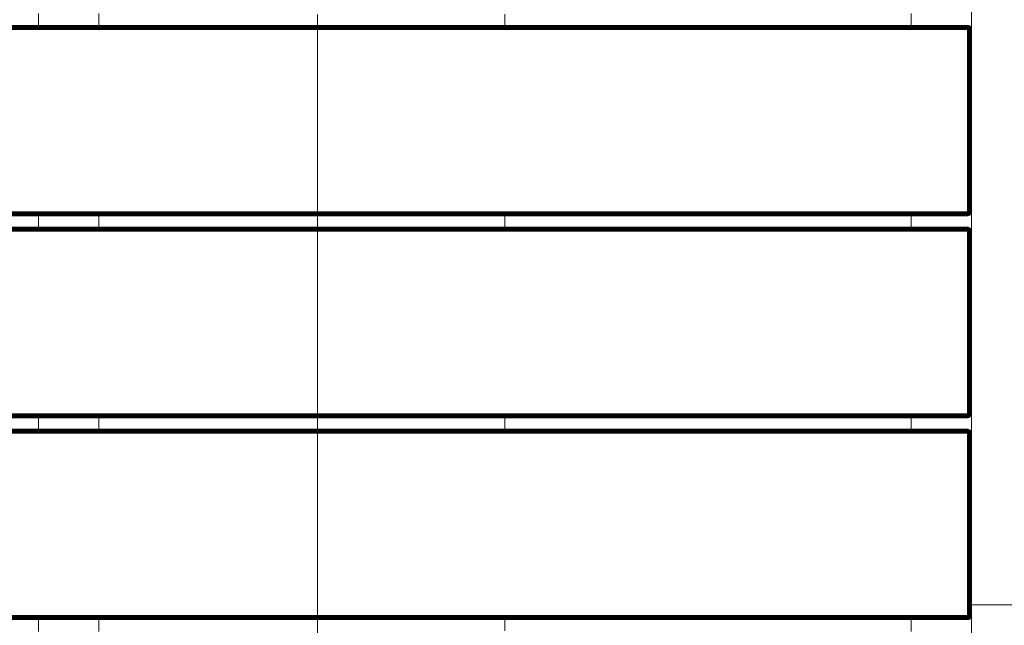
# Model space of a CAD drawing. Header units: millimetres. Extents: x -68595 to 26741, y -534 to 35396.
# Tile 119 of 172: x -55353 to -54862, y 28591 to 28893. Entities that reach past the tile are written whole.
import ezdxf

# ---------------------------------------------------------------- set-up
doc = ezdxf.new("R2010")
doc.units = ezdxf.units.MM
doc.linetypes.add('Center', pattern=[2999.999912, 1200.000007, -599.999968, 599.999968, -599.999968])
for name, color, linetype, lineweight, true_color in [('Furniture-1', 7, 'Continuous', 9, 0xaaaaaa), ('Grids-3', 7, 'Center', 9, 0xaaaaaa), ('Kohvikulaud-1', 7, 'Continuous', 9, 0xaaaaaa), ('Surface Pattern-1', 7, 'Continuous', 9, 0x232323)]:
    doc.layers.add(name, color=color, linetype=linetype, lineweight=lineweight, true_color=true_color)

# ---------------------------------------------------------------- blocks, each defined once
blk = doc.blocks.new('MA_Kohvikulaud - Kohvikulaud_DWG-11500971-Sisehoov')
at = {"layer": 'Kohvikulaud-1'}
for p, q in [((354.88, 450), (364.5, 450)), ((362.5, 448), (362.53, 448.36)), ((362.53, 448.36), (362.5, 448)), ((362.5, 448), (362.53, 448.03)), ((362.53, 448.36), (362.64, 448.74)), ((362.53, 448.36), (362.64, 448.74)), ((362.53, 448), (362.64, 448.07)), ((362.53, 448), (362.53, -448)), ((362.64, 448.74), (362.83, 449.09)), ((362.83, 449.09), (362.64, 448.73)), ((362.83, 449.09), (362.64, 448.73)), ((362.83, 449.08), (362.64, 448.68)), ((362.83, 449.08), (362.64, 448.7)), ((362.64, 448.68), (362.83, 449.02)), ((362.64, 448.62), (362.83, 449.02)), ((362.64, 448.62), (362.83, 448.92)), ((362.64, 448.52), (362.83, 448.92)), ((362.64, 448.52), (362.83, 448.77)), ((362.64, 448.4), (362.83, 448.77)), ((362.64, 448.4), (362.83, 448.6)), ((362.64, 448.27), (362.83, 448.6)), ((362.64, 448.27), (362.83, 448.4)), ((362.64, 448.13), (362.83, 448.4)), ((362.64, 448.13), (362.83, 448.2)), ((362.83, 448), (362.64, 448.13)), ((362.64, 448.07), (362.83, 448)), ((362.64, 448), (362.64, -448)), ((362.83, 449.09), (363.09, 449.41)), ((363.09, 449.41), (362.83, 449.09)), ((363.09, 449.39), (362.83, 449.08)), ((362.83, 449.02), (363.09, 449.31)), ((362.83, 448.92), (363.09, 449.18)), ((362.83, 449.08), (362.83, 449.09)), ((362.83, 449.08), (362.83, 449.02)), ((362.83, 449.02), (362.83, 448.92)), ((362.83, 448.77), (363.09, 449)), ((362.83, 448.92), (362.83, 448.77)), ((362.83, 448.6), (363.09, 448.77)), ((362.83, 448.77), (362.83, 448.6)), ((362.83, 448.6), (362.83, 448.4)), ((362.83, 448.4), (363.09, 448.52)), ((362.83, 448.4), (362.83, 448.2)), ((362.83, 448.2), (363.09, 448.26)), ((362.83, 448.2), (362.83, 448)), ((362.83, 448), (363.09, 448)), ((362.83, -448), (362.83, 448)), ((363.09, 449.41), (363.41, 449.67)), ((363.41, 449.67), (363.09, 449.41)), ((363.41, 449.65), (363.09, 449.39)), ((363.09, 449.31), (363.41, 449.56)), ((363.09, 449.39), (363.09, 449.41)), ((363.09, 449.18), (363.41, 449.4)), ((363.09, 449.39), (363.09, 449.31)), ((363.09, 449.31), (363.09, 449.18)), ((363.09, 449), (363.41, 449.18)), ((363.09, 449.18), (363.09, 449)), ((363.09, 449), (363.09, 448.77)), ((363.09, 448.77), (363.41, 448.92)), ((363.09, 448.77), (363.09, 448.52)), ((363.09, 448.52), (363.41, 448.62)), ((363.09, 448.52), (363.09, 448.26)), ((363.09, 448.26), (363.41, 448.3)), ((363.09, 448.26), (363.09, 448)), ((363.09, 448), (363.41, 448)), ((363.09, 448), (363.09, -448)), ((363.41, 449.67), (363.76, 449.86)), ((363.76, 449.86), (363.41, 449.67)), ((363.76, 449.83), (363.41, 449.65)), ((363.41, 449.56), (363.76, 449.73)), ((363.41, 449.65), (363.41, 449.67)), ((363.41, 449.65), (363.41, 449.56)), ((363.41, 449.4), (363.76, 449.56)), ((363.41, 449.56), (363.41, 449.4)), ((363.41, 449.4), (363.41, 449.18)), ((363.41, 449.18), (363.76, 449.31)), ((363.41, 449.18), (363.41, 448.92)), ((363.41, 448.92), (363.76, 449.02)), ((363.41, 448.92), (363.41, 448.62)), ((363.41, 448.62), (363.76, 448.68)), ((363.41, 448.62), (363.41, 448.3)), ((363.41, 448.3), (363.76, 448.34)), ((363.41, 448.3), (363.41, 448)), ((363.41, 448), (363.76, 448)), ((363.41, -448), (363.41, 448)), ((363.76, 449.86), (364.14, 449.97)), ((364.14, 449.97), (363.76, 449.86)), ((364.14, 449.93), (363.76, 449.83)), ((363.76, 449.83), (363.76, 449.86)), ((363.76, 449.73), (364.14, 449.83)), ((363.76, 449.83), (363.76, 449.73)), ((363.76, 449.73), (363.76, 449.56)), ((363.76, 449.56), (364.14, 449.65)), ((363.76, 449.56), (363.76, 449.31)), ((363.76, 449.31), (364.14, 449.39)), ((363.76, 449.31), (363.76, 449.02)), ((363.76, 449.02), (364.14, 449.08)), ((363.76, 449.02), (363.76, 448.68)), ((363.76, 448.68), (364.14, 448.72)), ((363.76, 448.68), (363.76, 448.34)), ((363.76, 448.34), (364.14, 448.36)), ((363.76, 448.34), (363.76, 448)), ((363.76, 448), (364.14, 448)), ((363.76, -448), (363.76, 448)), ((364.14, 449.97), (364.5, 450)), ((364.5, 450), (364.14, 449.97)), ((364.14, 449.93), (364.14, 449.97)), ((364.14, 449.93), (364.5, 449.97)), ((364.14, 449.83), (364.14, 449.93)), ((364.14, 449.83), (364.5, 449.86)), ((364.14, 449.65), (364.14, 449.83)), ((364.14, 449.65), (364.5, 449.67)), ((364.14, 449.39), (364.14, 449.65)), ((364.14, 449.39), (364.5, 449.41)), ((364.14, 449.08), (364.14, 449.39)), ((364.14, 449.08), (364.5, 449.09)), ((364.14, 448.72), (364.14, 449.08)), ((364.14, 448.72), (364.5, 448.74)), ((364.14, 448.36), (364.14, 448.72)), ((364.14, 448.36), (364.5, 448.36)), ((364.14, 448.36), (364.14, 448)), ((364.14, 448), (364.5, 448)), ((364.14, -448), (364.14, 448)), ((364.5, 449.97), (364.5, 450)), ((364.5, 449.86), (364.5, 449.97)), ((455.5, 449.97), (364.5, 449.97)), ((364.5, 449.67), (364.5, 449.86)), ((364.5, 449.86), (455.5, 449.86)), ((364.5, 449.41), (364.5, 449.67)), ((364.5, 449.67), (455.5, 449.67)), ((364.5, 449.09), (364.5, 449.41)), ((364.5, 449.41), (455.5, 449.41)), ((364.5, 448.74), (364.5, 449.09)), ((364.5, 449.09), (455.5, 449.09)), ((364.5, 448.36), (364.5, 448.74)), ((364.5, 448.74), (455.5, 448.74)), ((364.5, 448), (364.5, 448.36)), ((364.5, 448.36), (455.5, 448.36)), ((455.5, 448), (364.5, 448)), ((364.5, 448), (364.5, -448)), ((455.5, 450), (455.86, 449.97)), ((455.5, 449.97), (455.5, 450)), ((455.86, 449.97), (455.5, 450)), ((455.5, 450), (465.13, 450)), ((455.5, 449.86), (455.5, 449.97)), ((455.86, 449.93), (455.5, 449.97)), ((455.5, 449.67), (455.5, 449.86)), ((455.86, 449.83), (455.5, 449.86)), ((455.5, 449.41), (455.5, 449.67)), ((455.86, 449.65), (455.5, 449.67)), ((455.5, 449.09), (455.5, 449.41)), ((455.86, 449.39), (455.5, 449.41)), ((455.5, 448.74), (455.5, 449.09)), ((455.86, 449.08), (455.5, 449.09)), ((455.5, 448.36), (455.5, 448.74)), ((455.86, 448.72), (455.5, 448.74)), ((455.5, 448), (455.5, 448.36)), ((455.86, 448.36), (455.5, 448.36)), ((455.5, -448), (455.5, 448)), ((455.5, 448), (455.86, 448)), ((455.86, 449.97), (456.24, 449.86)), ((455.86, 449.93), (455.86, 449.97)), ((456.24, 449.86), (455.86, 449.97)), ((456.24, 449.83), (455.86, 449.93)), ((455.86, 449.93), (455.86, 449.83)), ((455.86, 449.83), (456.24, 449.73)), ((455.86, 449.83), (455.86, 449.65)), ((455.86, 449.65), (456.24, 449.56)), ((455.86, 449.65), (455.86, 449.39)), ((455.86, 449.39), (456.24, 449.31)), ((455.86, 449.39), (455.86, 449.08)), ((455.86, 449.08), (456.24, 449.02)), ((455.86, 449.08), (455.86, 448.72)), ((455.86, 448.72), (456.24, 448.68)), ((455.86, 448.72), (455.86, 448.36)), ((455.86, 448.36), (456.24, 448.34)), ((455.86, 448.36), (455.86, 448)), ((455.86, 448), (456.24, 448)), ((455.86, 448), (455.86, -448)), ((456.24, 449.86), (456.59, 449.67)), ((456.24, 449.83), (456.24, 449.86)), ((456.59, 449.67), (456.24, 449.86)), ((456.59, 449.65), (456.24, 449.83)), ((456.24, 449.83), (456.24, 449.73)), ((456.24, 449.73), (456.59, 449.56)), ((456.24, 449.73), (456.24, 449.56)), ((456.24, 449.56), (456.59, 449.4)), ((456.24, 449.56), (456.24, 449.31)), ((456.24, 449.31), (456.59, 449.18)), ((456.24, 449.31), (456.24, 449.02)), ((456.24, 449.02), (456.59, 448.92)), ((456.24, 449.02), (456.24, 448.68)), ((456.24, 448.68), (456.59, 448.62)), ((456.24, 448.68), (456.24, 448.34)), ((456.24, 448.34), (456.59, 448.3)), ((456.24, 448.34), (456.24, 448)), ((456.24, 448), (456.59, 448)), ((456.24, -448), (456.24, 448)), ((456.59, 449.67), (456.91, 449.41)), ((456.59, 449.65), (456.59, 449.67)), ((456.91, 449.41), (456.59, 449.67)), ((456.91, 449.39), (456.59, 449.65)), ((456.59, 449.65), (456.59, 449.56)), ((456.59, 449.56), (456.91, 449.31)), ((456.59, 449.56), (456.59, 449.4)), ((456.59, 449.4), (456.91, 449.18)), ((456.59, 449.4), (456.59, 449.18)), ((456.59, 449.18), (456.91, 449)), ((456.59, 449.18), (456.59, 448.92)), ((456.59, 448.92), (456.91, 448.77)), ((456.59, 448.92), (456.59, 448.62)), ((456.59, 448.62), (456.91, 448.52)), ((456.59, 448.62), (456.59, 448.3)), ((456.59, 448.3), (456.91, 448.26)), ((456.59, 448.3), (456.59, 448)), ((456.59, 448), (456.91, 448)), ((456.59, -448), (456.59, 448)), ((456.91, 449.41), (457.17, 449.09)), ((456.91, 449.39), (456.91, 449.41)), ((457.17, 449.09), (456.91, 449.41)), ((457.17, 449.08), (456.91, 449.39)), ((456.91, 449.39), (456.91, 449.31)), ((456.91, 449.31), (457.17, 449.02)), ((456.91, 449.31), (456.91, 449.18)), ((456.91, 449.18), (457.17, 448.92)), ((456.91, 449.18), (456.91, 449)), ((456.91, 449), (457.17, 448.77)), ((456.91, 449), (456.91, 448.77)), ((456.91, 448.77), (457.17, 448.6)), ((456.91, 448.77), (456.91, 448.52)), ((456.91, 448.52), (457.17, 448.4)), ((456.91, 448.52), (456.91, 448.26)), ((456.91, 448.26), (457.17, 448.2)), ((456.91, 448.26), (456.91, 448)), ((456.91, 448), (457.17, 448)), ((456.91, -448), (456.91, 448)), ((457.17, 449.09), (457.36, 448.74)), ((457.17, 449.08), (457.17, 449.09)), ((457.36, 448.74), (457.17, 449.09)), ((457.36, 448.72), (457.17, 449.08)), ((457.17, 449.08), (457.17, 449.02)), ((457.36, 448.74), (457.17, 449.08)), ((457.36, 448.7), (457.17, 449.02)), ((457.17, 449.02), (457.36, 448.7)), ((457.17, 449.02), (457.17, 448.92)), ((457.17, 448.92), (457.36, 448.65)), ((457.17, 448.92), (457.36, 448.65)), ((457.17, 448.92), (457.17, 448.77)), ((457.17, 448.77), (457.36, 448.57)), ((457.17, 448.77), (457.36, 448.57)), ((457.17, 448.77), (457.17, 448.6)), ((457.17, 448.6), (457.36, 448.46)), ((457.17, 448.6), (457.36, 448.46)), ((457.17, 448.6), (457.17, 448.4)), ((457.17, 448.4), (457.36, 448.34)), ((457.17, 448.4), (457.36, 448.34)), ((457.17, 448.4), (457.17, 448.2)), ((457.17, 448.2), (457.36, 448.2)), ((457.17, 448.2), (457.36, 448.2)), ((457.17, 448.2), (457.17, 448)), ((457.17, 448), (457.36, 448.07)), ((457.17, 448), (457.36, 448.07)), ((457.17, -448), (457.17, 448)), ((457.36, 448.74), (457.47, 448.36)), ((457.47, 448.36), (457.36, 448.73)), ((457.47, 448.03), (457.36, 448)), ((457.36, -448), (457.36, 448)), ((457.47, 448.36), (457.5, 448)), ((457.5, 448), (457.47, 448.36)), ((457.47, 448.03), (457.5, 448)), ((457.47, -448), (457.47, 448)), ((463.12, 448), (463.16, 448.36)), ((463.16, 448.36), (463.12, 448)), ((463.16, 448.03), (463.12, 448)), ((463.16, 448.36), (463.27, 448.74)), ((463.16, 448.36), (463.27, 448.74)), ((463.27, 448), (463.16, 448.03)), ((463.16, 448), (463.16, -448)), ((463.27, 448.74), (463.45, 449.09)), ((463.45, 449.09), (463.27, 448.72)), ((463.27, 448.73), (463.45, 449.09)), ((463.45, 449.08), (463.27, 448.68)), ((463.27, 448.7), (463.45, 449.08)), ((463.27, 448.68), (463.45, 449.02)), ((463.27, 448.62), (463.45, 449.02)), ((463.27, 448.62), (463.45, 448.92)), ((463.27, 448.52), (463.45, 448.92)), ((463.27, 448.52), (463.45, 448.77)), ((463.27, 448.4), (463.45, 448.77)), ((463.27, 448.4), (463.45, 448.6)), ((463.27, 448.27), (463.45, 448.6)), ((463.27, 448.27), (463.45, 448.4)), ((463.27, 448.13), (463.45, 448.4)), ((463.27, 448.13), (463.45, 448.2)), ((463.45, 448), (463.27, 448.13)), ((463.27, 448.07), (463.45, 448)), ((463.27, 448), (463.27, -448)), ((463.45, 449.09), (463.71, 449.41)), ((463.71, 449.41), (463.45, 449.09)), ((463.71, 449.39), (463.45, 449.08)), ((463.45, 449.02), (463.71, 449.31)), ((463.45, 448.92), (463.71, 449.18)), ((463.45, 449.09), (463.45, 449.08)), ((463.45, 449.08), (463.45, 449.02)), ((463.45, 449.02), (463.45, 448.92)), ((463.45, 448.77), (463.71, 449)), ((463.45, 448.92), (463.45, 448.77)), ((463.45, 448.6), (463.71, 448.77)), ((463.45, 448.77), (463.45, 448.6)), ((463.45, 448.6), (463.45, 448.4)), ((463.45, 448.4), (463.71, 448.52)), ((463.45, 448.4), (463.45, 448.2)), ((463.45, 448.2), (463.71, 448.26)), ((463.45, 448), (463.45, 448.2)), ((463.45, 448), (463.71, 448)), ((463.45, 448), (463.45, -448)), ((463.71, 449.41), (464.03, 449.67)), ((464.03, 449.67), (463.71, 449.41)), ((464.03, 449.65), (463.71, 449.39)), ((463.71, 449.31), (464.03, 449.56)), ((463.71, 449.41), (463.71, 449.39)), ((463.71, 449.18), (464.03, 449.4)), ((463.71, 449.39), (463.71, 449.31)), ((463.71, 449.31), (463.71, 449.18)), ((463.71, 449), (464.03, 449.18)), ((463.71, 449.18), (463.71, 449)), ((463.71, 449), (463.71, 448.77)), ((463.71, 448.77), (464.03, 448.92)), ((463.71, 448.77), (463.71, 448.52)), ((463.71, 448.52), (464.03, 448.62)), ((463.71, 448.52), (463.71, 448.26)), ((463.71, 448.26), (464.03, 448.3)), ((463.71, 448), (463.71, 448.26)), ((463.71, 448), (464.03, 448)), ((463.71, 448), (463.71, -448)), ((464.03, 449.67), (464.39, 449.86)), ((464.39, 449.86), (464.03, 449.67)), ((464.39, 449.83), (464.03, 449.65)), ((464.03, 449.56), (464.39, 449.73)), ((464.03, 449.67), (464.03, 449.65)), ((464.03, 449.65), (464.03, 449.56)), ((464.03, 449.4), (464.39, 449.56)), ((464.03, 449.56), (464.03, 449.4)), ((464.03, 449.4), (464.03, 449.18)), ((464.03, 449.18), (464.39, 449.31)), ((464.03, 449.18), (464.03, 448.92)), ((464.03, 448.92), (464.39, 449.02)), ((464.03, 448.92), (464.03, 448.62)), ((464.03, 448.62), (464.39, 448.68)), ((464.03, 448.62), (464.03, 448.3)), ((464.03, 448.3), (464.39, 448.34)), ((464.03, 448), (464.03, 448.3)), ((464.03, 448), (464.39, 448)), ((464.03, 448), (464.03, -448)), ((464.39, 449.86), (464.76, 449.97)), ((464.76, 449.97), (464.39, 449.86)), ((464.76, 449.93), (464.39, 449.83)), ((464.39, 449.86), (464.39, 449.83)), ((464.39, 449.73), (464.76, 449.83)), ((464.39, 449.83), (464.39, 449.73)), ((464.39, 449.73), (464.39, 449.56)), ((464.39, 449.56), (464.76, 449.65)), ((464.39, 449.56), (464.39, 449.31)), ((464.39, 449.31), (464.76, 449.39)), ((464.39, 449.31), (464.39, 449.02)), ((464.39, 449.02), (464.76, 449.08)), ((464.39, 449.02), (464.39, 448.68)), ((464.39, 448.68), (464.76, 448.72)), ((464.39, 448.68), (464.39, 448.34)), ((464.39, 448.34), (464.76, 448.36)), ((464.39, 448), (464.39, 448.34)), ((464.39, 448), (464.76, 448)), ((464.39, -448), (464.39, 448)), ((464.76, 449.97), (465.13, 450)), ((465.13, 450), (464.76, 449.97)), ((465.13, 449.97), (464.76, 449.93)), ((464.76, 449.97), (464.76, 449.93)), ((464.76, 449.83), (464.76, 449.93)), ((465.13, 449.86), (464.76, 449.83)), ((464.76, 449.65), (464.76, 449.83)), ((465.13, 449.67), (464.76, 449.65)), ((464.76, 449.39), (464.76, 449.65)), ((465.13, 449.41), (464.76, 449.39)), ((464.76, 449.08), (464.76, 449.39)), ((465.13, 449.09), (464.76, 449.08)), ((464.76, 448.72), (464.76, 449.08)), ((465.13, 448.74), (464.76, 448.72)), ((464.76, 448.36), (464.76, 448.72)), ((464.76, 448), (464.76, 448.36)), ((465.13, 448.36), (464.76, 448.36)), ((464.76, 448), (465.13, 448)), ((464.76, 448), (464.76, -448)), ((465.13, 449.97), (465.13, 450)), ((465.13, 449.86), (465.13, 449.97)), ((556.12, 449.97), (465.13, 449.97)), ((465.13, 449.67), (465.13, 449.86)), ((556.12, 449.86), (465.13, 449.86)), ((465.13, 449.41), (465.13, 449.67)), ((556.12, 449.67), (465.13, 449.67)), ((465.13, 449.09), (465.13, 449.41)), ((556.12, 449.41), (465.13, 449.41)), ((465.13, 448.74), (465.13, 449.09)), ((556.12, 449.09), (465.13, 449.09)), ((465.13, 448.36), (465.13, 448.74)), ((556.12, 448.74), (465.13, 448.74)), ((465.13, 448), (465.13, 448.36)), ((465.13, 448.36), (556.12, 448.36)), ((556.12, 448), (465.13, 448)), ((465.13, 448), (465.13, -448)), ((556.12, 450), (556.49, 449.97)), ((556.12, 449.97), (556.12, 450)), ((556.49, 449.97), (556.12, 450)), ((556.12, 450), (565.75, 450)), ((556.12, 449.86), (556.12, 449.97)), ((556.49, 449.93), (556.12, 449.97)), ((556.12, 449.67), (556.12, 449.86)), ((556.49, 449.83), (556.12, 449.86)), ((556.12, 449.41), (556.12, 449.67)), ((556.49, 449.65), (556.12, 449.67)), ((556.12, 449.09), (556.12, 449.41)), ((556.49, 449.39), (556.12, 449.41)), ((556.12, 448.74), (556.12, 449.09)), ((556.49, 449.08), (556.12, 449.09)), ((556.12, 448.36), (556.12, 448.74)), ((556.49, 448.72), (556.12, 448.74)), ((556.12, 448), (556.12, 448.36)), ((556.49, 448.36), (556.12, 448.36)), ((556.12, -448), (556.12, 448)), ((556.12, 448), (556.49, 448)), ((556.49, 449.97), (556.86, 449.86)), ((556.49, 449.93), (556.49, 449.97)), ((556.86, 449.86), (556.49, 449.97)), ((556.86, 449.83), (556.49, 449.93)), ((556.49, 449.93), (556.49, 449.83)), ((556.49, 449.83), (556.86, 449.73)), ((556.49, 449.83), (556.49, 449.65)), ((556.49, 449.65), (556.86, 449.56)), ((556.49, 449.65), (556.49, 449.39)), ((556.49, 449.39), (556.86, 449.31)), ((556.49, 449.39), (556.49, 449.08)), ((556.49, 449.08), (556.86, 449.02)), ((556.49, 449.08), (556.49, 448.72)), ((556.49, 448.72), (556.86, 448.68)), ((556.49, 448.72), (556.49, 448.36)), ((556.49, 448.36), (556.86, 448.34)), ((556.49, 448.36), (556.49, 448)), ((556.49, 448), (556.86, 448)), ((556.49, 448), (556.49, -448)), ((556.86, 449.86), (557.22, 449.67)), ((556.86, 449.83), (556.86, 449.86)), ((557.22, 449.67), (556.86, 449.86)), ((557.22, 449.65), (556.86, 449.83)), ((556.86, 449.83), (556.86, 449.73)), ((556.86, 449.73), (557.22, 449.56)), ((556.86, 449.73), (556.86, 449.56)), ((556.86, 449.56), (557.22, 449.4)), ((556.86, 449.56), (556.86, 449.31)), ((556.86, 449.31), (557.22, 449.18)), ((556.86, 449.31), (556.86, 449.02)), ((556.86, 449.02), (557.22, 448.92)), ((556.86, 449.02), (556.86, 448.68)), ((556.86, 448.68), (557.22, 448.62)), ((556.86, 448.68), (556.86, 448.34)), ((556.86, 448.34), (557.22, 448.3)), ((556.86, 448.34), (556.86, 448)), ((556.86, 448), (557.22, 448)), ((556.86, 448), (556.86, -448)), ((557.22, 449.67), (557.54, 449.41)), ((557.22, 449.65), (557.22, 449.67)), ((557.54, 449.41), (557.22, 449.67)), ((557.54, 449.39), (557.22, 449.65)), ((557.22, 449.65), (557.22, 449.56)), ((557.22, 449.56), (557.54, 449.31)), ((557.22, 449.56), (557.22, 449.4)), ((557.22, 449.4), (557.54, 449.18)), ((557.22, 449.4), (557.22, 449.18)), ((557.22, 449.18), (557.54, 449)), ((557.22, 449.18), (557.22, 448.92)), ((557.22, 448.92), (557.54, 448.77)), ((557.22, 448.92), (557.22, 448.62)), ((557.22, 448.62), (557.54, 448.52)), ((557.22, 448.62), (557.22, 448.3)), ((557.22, 448.3), (557.54, 448.26)), ((557.22, 448.3), (557.22, 448)), ((557.22, 448), (557.54, 448)), ((557.22, 448), (557.22, -448)), ((557.54, 449.41), (557.8, 449.09)), ((557.54, 449.39), (557.54, 449.41)), ((557.8, 449.09), (557.54, 449.41)), ((557.8, 449.08), (557.54, 449.39)), ((557.54, 449.39), (557.54, 449.31)), ((557.54, 449.31), (557.8, 449.02)), ((557.54, 449.31), (557.54, 449.18)), ((557.54, 449.18), (557.8, 448.92)), ((557.54, 449.18), (557.54, 449)), ((557.54, 449), (557.8, 448.77)), ((557.54, 449), (557.54, 448.77)), ((557.54, 448.77), (557.8, 448.6)), ((557.54, 448.77), (557.54, 448.52)), ((557.54, 448.52), (557.8, 448.4)), ((557.54, 448.52), (557.54, 448.26)), ((557.54, 448.26), (557.8, 448.2)), ((557.54, 448.26), (557.54, 448)), ((557.54, 448), (557.8, 448)), ((557.54, 448), (557.54, -448)), ((557.8, 449.09), (557.98, 448.74)), ((557.8, 449.08), (557.8, 449.09)), ((557.8, 449.09), (557.98, 448.73)), ((557.98, 448.73), (557.8, 449.09)), ((557.98, 448.72), (557.8, 449.08)), ((557.8, 449.08), (557.8, 449.02)), ((557.98, 448.7), (557.8, 449.02)), ((557.8, 449.02), (557.98, 448.7)), ((557.8, 449.02), (557.8, 448.92)), ((557.8, 448.92), (557.98, 448.65)), ((557.8, 448.92), (557.98, 448.65)), ((557.8, 448.92), (557.8, 448.77)), ((557.8, 448.77), (557.98, 448.57)), ((557.8, 448.77), (557.98, 448.57)), ((557.8, 448.77), (557.8, 448.6)), ((557.8, 448.6), (557.98, 448.46)), ((557.8, 448.6), (557.98, 448.46)), ((557.8, 448.6), (557.8, 448.4)), ((557.8, 448.4), (557.98, 448.34)), ((557.8, 448.4), (557.98, 448.34)), ((557.8, 448.4), (557.8, 448.2)), ((557.8, 448.2), (557.98, 448.2)), ((557.8, 448.2), (557.98, 448.2)), ((557.8, 448.2), (557.8, 448)), ((557.8, 448), (557.98, 448.07)), ((557.8, 448), (557.98, 448.07)), ((557.8, 448), (557.8, -448)), ((557.98, 448.74), (558.09, 448.36)), ((557.98, 448.74), (558.09, 448.36)), ((557.98, 448), (558.09, 448.03)), ((557.98, 448), (557.98, -448)), ((558.09, 448.36), (558.12, 448)), ((558.09, 448.36), (558.12, 448)), ((558.09, 448.03), (558.12, 448)), ((558.09, -448), (558.09, 448)), ((563.75, 448), (563.78, 448.36)), ((563.78, 448.36), (563.75, 448)), ((563.78, 448.03), (563.75, 448)), ((563.78, 448.36), (563.89, 448.74)), ((563.78, 448.36), (563.89, 448.73)), ((563.78, 448.03), (563.89, 448)), ((563.78, 448), (563.78, -448)), ((563.89, 448.74), (564.08, 449.09)), ((564.08, 449.09), (563.89, 448.74)), ((564.08, 449.08), (563.89, 448.68)), ((563.89, 448.74), (564.08, 449.08)), ((563.89, 448.68), (564.08, 449.02)), ((563.89, 448.62), (564.08, 449.02)), ((563.89, 448.62), (564.08, 448.92)), ((563.89, 448.52), (564.08, 448.92)), ((563.89, 448.52), (564.08, 448.77)), ((563.89, 448.4), (564.08, 448.77)), ((563.89, 448.4), (564.08, 448.6)), ((563.89, 448.27), (564.08, 448.6)), ((563.89, 448.27), (564.08, 448.4)), ((563.89, 448.13), (564.08, 448.4)), ((563.89, 448.13), (564.08, 448.2)), ((564.08, 448), (563.89, 448.13)), ((563.89, 448.07), (564.08, 448)), ((563.89, 448), (563.89, -448)), ((564.08, 449.09), (564.34, 449.41)), ((564.34, 449.41), (564.08, 449.09)), ((564.34, 449.39), (564.08, 449.08)), ((564.08, 449.02), (564.34, 449.31)), ((564.08, 448.92), (564.34, 449.18)), ((564.08, 449.09), (564.08, 449.08)), ((564.08, 449.08), (564.08, 449.02)), ((564.08, 449.02), (564.08, 448.92)), ((564.08, 448.77), (564.34, 449)), ((564.08, 448.92), (564.08, 448.77)), ((564.08, 448.6), (564.34, 448.77)), ((564.08, 448.77), (564.08, 448.6)), ((564.08, 448.6), (564.08, 448.4)), ((564.08, 448.4), (564.34, 448.52)), ((564.08, 448.4), (564.08, 448.2)), ((564.08, 448.2), (564.34, 448.26)), ((564.08, 448.2), (564.08, 448)), ((564.08, 448), (564.34, 448)), ((564.08, 448), (564.08, -448)), ((564.34, 449.41), (564.66, 449.67)), ((564.66, 449.67), (564.34, 449.41)), ((564.66, 449.65), (564.34, 449.39)), ((564.34, 449.31), (564.66, 449.56)), ((564.34, 449.41), (564.34, 449.39)), ((564.34, 449.18), (564.66, 449.4)), ((564.34, 449.39), (564.34, 449.31)), ((564.34, 449.31), (564.34, 449.18)), ((564.34, 449), (564.66, 449.18)), ((564.34, 449.18), (564.34, 449)), ((564.34, 449), (564.34, 448.77)), ((564.34, 448.77), (564.66, 448.92)), ((564.34, 448.77), (564.34, 448.52)), ((564.34, 448.52), (564.66, 448.62)), ((564.34, 448.52), (564.34, 448.26)), ((564.34, 448.26), (564.66, 448.3)), ((564.34, 448.26), (564.34, 448)), ((564.34, 448), (564.66, 448)), ((564.34, 448), (564.34, -448)), ((564.66, 449.67), (565.01, 449.86)), ((565.01, 449.86), (564.66, 449.67)), ((565.01, 449.83), (564.66, 449.65)), ((564.66, 449.56), (565.01, 449.73)), ((564.66, 449.67), (564.66, 449.65)), ((564.66, 449.65), (564.66, 449.56)), ((564.66, 449.4), (565.01, 449.56)), ((564.66, 449.56), (564.66, 449.4)), ((564.66, 449.4), (564.66, 449.18)), ((564.66, 449.18), (565.01, 449.31)), ((564.66, 449.18), (564.66, 448.92)), ((564.66, 448.92), (565.01, 449.02)), ((564.66, 448.92), (564.66, 448.62)), ((564.66, 448.62), (565.01, 448.68)), ((564.66, 448.62), (564.66, 448.3)), ((564.66, 448.3), (565.01, 448.34)), ((564.66, 448.3), (564.66, 448)), ((564.66, 448), (565.01, 448)), ((564.66, 448), (564.66, -448)), ((565.01, 449.86), (565.39, 449.97)), ((565.39, 449.97), (565.01, 449.86)), ((565.39, 449.93), (565.01, 449.83)), ((565.01, 449.86), (565.01, 449.83)), ((565.01, 449.73), (565.39, 449.83)), ((565.01, 449.83), (565.01, 449.73)), ((565.01, 449.73), (565.01, 449.56)), ((565.01, 449.56), (565.39, 449.65)), ((565.01, 449.56), (565.01, 449.31)), ((565.01, 449.31), (565.39, 449.39)), ((565.01, 449.31), (565.01, 449.02)), ((565.01, 449.02), (565.39, 449.08)), ((565.01, 449.02), (565.01, 448.68)), ((565.01, 448.68), (565.39, 448.72)), ((565.01, 448.68), (565.01, 448.34)), ((565.01, 448.34), (565.39, 448.36)), ((565.01, 448.34), (565.01, 448)), ((565.01, 448), (565.39, 448)), ((565.01, 448), (565.01, -448)), ((565.39, 449.97), (565.75, 450)), ((565.75, 450), (565.39, 449.97)), ((565.75, 449.97), (565.39, 449.93)), ((565.39, 449.97), (565.39, 449.93)), ((565.39, 449.83), (565.39, 449.93)), ((565.75, 449.86), (565.39, 449.83)), ((565.39, 449.65), (565.39, 449.83)), ((565.75, 449.67), (565.39, 449.65)), ((565.39, 449.39), (565.39, 449.65)), ((565.75, 449.41), (565.39, 449.39)), ((565.39, 449.08), (565.39, 449.39)), ((565.75, 449.09), (565.39, 449.08)), ((565.39, 448.72), (565.39, 449.08)), ((565.75, 448.74), (565.39, 448.72)), ((565.39, 448.36), (565.39, 448.72)), ((565.75, 448.36), (565.39, 448.36)), ((565.39, 448.36), (565.39, 448)), ((565.39, 448), (565.75, 448)), ((565.39, -448), (565.39, 448)), ((565.75, 449.97), (565.75, 450)), ((565.75, 449.86), (565.75, 449.97)), ((656.75, 449.97), (565.75, 449.97)), ((565.75, 449.67), (565.75, 449.86)), ((565.75, 449.86), (656.75, 449.86)), ((565.75, 449.41), (565.75, 449.67)), ((565.75, 449.67), (656.75, 449.67)), ((565.75, 449.09), (565.75, 449.41)), ((565.75, 449.41), (656.75, 449.41)), ((565.75, 448.74), (565.75, 449.09)), ((565.75, 449.09), (656.75, 449.09)), ((565.75, 448.36), (565.75, 448.74)), ((565.75, 448.74), (656.75, 448.74)), ((565.75, 448), (565.75, 448.36)), ((565.75, 448.36), (656.75, 448.36)), ((656.75, 448), (565.75, 448)), ((565.75, 448), (565.75, -448)), ((656.75, 450), (657.11, 449.97)), ((656.75, 449.97), (656.75, 450)), ((657.11, 449.97), (656.75, 450)), ((656.75, 450), (666.38, 450)), ((656.75, 449.86), (656.75, 449.97)), ((656.75, 449.97), (657.11, 449.93)), ((656.75, 449.67), (656.75, 449.86)), ((656.75, 449.86), (657.11, 449.83)), ((656.75, 449.41), (656.75, 449.67)), ((656.75, 449.67), (657.11, 449.65)), ((656.75, 449.09), (656.75, 449.41)), ((656.75, 449.41), (657.11, 449.39)), ((656.75, 448.74), (656.75, 449.09)), ((656.75, 449.09), (657.11, 449.08)), ((656.75, 448.36), (656.75, 448.74)), ((656.75, 448.74), (657.11, 448.72)), ((656.75, 448), (656.75, 448.36)), ((656.75, 448.36), (657.11, 448.36)), ((656.75, -448), (656.75, 448)), ((656.75, 448), (657.11, 448)), ((657.11, 449.97), (657.49, 449.86)), ((657.49, 449.86), (657.11, 449.97)), ((657.11, 449.97), (657.11, 449.93)), ((657.49, 449.83), (657.11, 449.93)), ((657.11, 449.93), (657.11, 449.83)), ((657.11, 449.83), (657.49, 449.73)), ((657.11, 449.83), (657.11, 449.65)), ((657.11, 449.65), (657.49, 449.56)), ((657.11, 449.65), (657.11, 449.39)), ((657.11, 449.39), (657.49, 449.31)), ((657.11, 449.39), (657.11, 449.08)), ((657.11, 449.08), (657.49, 449.02)), ((657.11, 449.08), (657.11, 448.72)), ((657.11, 448.72), (657.49, 448.68)), ((657.11, 448.72), (657.11, 448.36)), ((657.11, 448.36), (657.49, 448.34)), ((657.11, 448), (657.11, 448.36)), ((657.11, 448), (657.49, 448)), ((657.11, 448), (657.11, -448)), ((657.49, 449.86), (657.84, 449.67)), ((657.84, 449.67), (657.49, 449.86)), ((657.49, 449.86), (657.49, 449.83)), ((657.84, 449.65), (657.49, 449.83)), ((657.49, 449.83), (657.49, 449.73)), ((657.49, 449.73), (657.84, 449.56)), ((657.49, 449.73), (657.49, 449.56)), ((657.49, 449.56), (657.84, 449.4)), ((657.49, 449.56), (657.49, 449.31)), ((657.49, 449.31), (657.84, 449.18)), ((657.49, 449.31), (657.49, 449.02)), ((657.49, 449.02), (657.84, 448.92)), ((657.49, 449.02), (657.49, 448.68)), ((657.49, 448.68), (657.84, 448.62)), ((657.49, 448.68), (657.49, 448.34)), ((657.49, 448.34), (657.84, 448.3)), ((657.49, 448), (657.49, 448.34)), ((657.49, 448), (657.84, 448)), ((657.49, 448), (657.49, -448)), ((657.84, 449.67), (658.16, 449.41)), ((658.16, 449.41), (657.84, 449.67)), ((657.84, 449.67), (657.84, 449.65)), ((658.16, 449.39), (657.84, 449.65)), ((657.84, 449.65), (657.84, 449.56)), ((657.84, 449.56), (658.16, 449.31)), ((657.84, 449.56), (657.84, 449.4)), ((657.84, 449.4), (658.16, 449.18)), ((657.84, 449.4), (657.84, 449.18)), ((657.84, 449.18), (658.16, 449)), ((657.84, 449.18), (657.84, 448.92)), ((657.84, 448.92), (658.16, 448.77)), ((657.84, 448.92), (657.84, 448.62)), ((657.84, 448.62), (658.16, 448.52)), ((657.84, 448.62), (657.84, 448.3)), ((657.84, 448.3), (658.16, 448.26)), ((657.84, 448), (657.84, 448.3)), ((657.84, 448), (658.16, 448)), ((657.84, 448), (657.84, -448)), ((658.16, 449.41), (658.42, 449.09)), ((658.42, 449.09), (658.16, 449.41)), ((658.16, 449.41), (658.16, 449.39)), ((658.42, 449.08), (658.16, 449.39)), ((658.16, 449.39), (658.16, 449.31)), ((658.16, 449.31), (658.42, 449.02)), ((658.16, 449.31), (658.16, 449.18)), ((658.16, 449.18), (658.42, 448.92)), ((658.16, 449.18), (658.16, 449)), ((658.16, 449), (658.42, 448.77)), ((658.16, 449), (658.16, 448.77)), ((658.16, 448.77), (658.42, 448.6)), ((658.16, 448.77), (658.16, 448.52)), ((658.16, 448.52), (658.42, 448.4)), ((658.16, 448.52), (658.16, 448.26)), ((658.16, 448.26), (658.42, 448.2)), ((658.16, 448), (658.16, 448.26)), ((658.16, 448), (658.42, 448)), ((658.16, 448), (658.16, -448)), ((658.42, 449.09), (658.61, 448.74)), ((658.61, 448.74), (658.42, 449.09)), ((658.42, 449.09), (658.42, 449.08)), ((658.42, 449.08), (658.61, 448.72)), ((658.42, 449.08), (658.42, 449.02)), ((658.61, 448.73), (658.42, 449.08)), ((658.61, 448.7), (658.42, 449.02)), ((658.42, 449.02), (658.61, 448.7)), ((658.42, 449.02), (658.42, 448.92)), ((658.42, 448.92), (658.61, 448.65)), ((658.42, 448.92), (658.61, 448.65)), ((658.42, 448.92), (658.42, 448.77)), ((658.42, 448.77), (658.61, 448.57)), ((658.42, 448.77), (658.61, 448.57)), ((658.42, 448.77), (658.42, 448.6)), ((658.42, 448.6), (658.61, 448.46)), ((658.42, 448.6), (658.61, 448.46)), ((658.42, 448.6), (658.42, 448.4)), ((658.42, 448.4), (658.61, 448.34)), ((658.42, 448.4), (658.61, 448.34)), ((658.42, 448.4), (658.42, 448.2)), ((658.42, 448.2), (658.61, 448.2)), ((658.42, 448), (658.42, 448.2)), ((658.61, 448.2), (658.42, 448.2)), ((658.42, 448), (658.61, 448.13)), ((658.61, 448.07), (658.42, 448)), ((658.42, 448), (658.42, -448)), ((658.61, 448.74), (658.72, 448.36)), ((658.61, 448.73), (658.72, 448.36)), ((658.72, 448.03), (658.61, 448)), ((658.61, 448), (658.61, -448)), ((658.72, 448.36), (658.75, 448)), ((658.72, 448.36), (658.75, 448)), ((658.72, 448.03), (658.75, 448)), ((658.72, -448), (658.72, 448)), ((362.83, 420), (356.55, 420)), ((463.45, 420), (457.17, 420)), ((564.08, 420), (557.8, 420)), ((664.7, 420), (658.42, 420)), ((356.55, 15), (362.83, 15)), ((463.45, 15), (457.17, 15)), ((564.08, 15), (557.8, 15)), ((664.7, 15), (658.42, 15)), ((356.55, -15), (362.83, -15)), ((463.45, -15), (457.17, -15)), ((564.08, -15), (557.8, -15)), ((664.7, -15), (658.42, -15))]:
    blk.add_line(p, q, dxfattribs=at)
blk = doc.blocks.new('MA_Kohvikulaud - MA_Kohvikulaud-11500981-Sisehoov')
blk.add_blockref('MA_Kohvikulaud - Kohvikulaud_DWG-11500971-Sisehoov', (-357.3, 23.93))

msp = doc.modelspace()

# ---------------------------------------------------------------- hatches: boundary and pattern name
at = {"layer": 'Surface Pattern-1'}
h = msp.add_hatch(dxfattribs=at)
h.set_pattern_fill('FP_11', color=256, style=0, pattern_type=2)
h.set_pattern_definition([(180, (-60511.6, 28001.26), (-7e-14, -600), []), (270, (-60511.6, 28001.26), (600, 4e-14), [])])
h.paths.add_polyline_path([(-56372.24, 23783.07), (-52926.5, 28355.73), (-52913.6, 29348.17), (-57646.08, 29348.17), (-57646.08, 27269.19), (-59908.79, 25551.47), (-56383.81, 23788.85)])
h.paths.add_polyline_path([(-56972.18, 24224.63), (-57032.44, 24396.47), (-57028.67, 24397.82), (-57033.09, 24413.51), (-57030.77, 24414.61), (-56944.92, 24445.32), (-56962.79, 24495.28), (-57056.95, 24461.6), (-57053.35, 24451.56), (-57081.6, 24441.45), (-57240.36, 24885.25), (-57212.11, 24895.35), (-57208.52, 24885.31), (-56784.81, 25036.88), (-56788.41, 25046.92), (-56760.16, 25057.03), (-56602.05, 24613), (-56629.65, 24603.13), (-56633.24, 24613.17), (-56727.4, 24579.49), (-56709.53, 24529.53), (-56620.06, 24560.5), (-56619.77, 24560.25), (-56614.65, 24545.93), (-56609.79, 24547.61), (-56548.47, 24376.2), (-56971.16, 24224.99)])
h.paths.add_polyline_path([(-56956.88, 24270.94), (-56589.83, 24402.74), (-56599.61, 24430.07), (-56966.82, 24298.71), (-56957.9, 24273.79)])
h.paths.add_polyline_path([(-56916.67, 24455.43), (-56737.77, 24519.42), (-56755.65, 24569.39), (-56934.54, 24505.39), (-56917.53, 24457.84)])
h.paths.add_polyline_path([(-57066.17, 24576.46), (-56698.96, 24707.82), (-56700.65, 24712.53), (-57067.86, 24581.16), (-57067.33, 24579.7)])
h.paths.add_polyline_path([(-57103.64, 24681.21), (-56736.43, 24812.57), (-56738.12, 24817.27), (-57105.33, 24685.91)])
h.paths.add_polyline_path([(-57141.12, 24785.95), (-56773.91, 24917.32), (-56775.59, 24922.02), (-57142.8, 24790.66)])
h.paths.add_polyline_path([(-58248.06, 24880.15), (-58399.63, 25303.85), (-58227.79, 25364.12), (-58226.44, 25360.35), (-58210.75, 25364.77), (-58209.65, 25362.44), (-58178.94, 25276.59), (-58128.98, 25294.47), (-58162.66, 25388.62), (-58173.09, 25386.1), (-58182.81, 25413.28), (-57739.01, 25572.03), (-57728.91, 25543.79), (-57738.95, 25540.19), (-57587.38, 25116.49), (-57577.34, 25120.08), (-57567.23, 25091.84), (-58011.09, 24933.24), (-58020.63, 24961.5), (-58011.09, 24964.92), (-58044.77, 25059.07), (-58094.73, 25041.2), (-58063.76, 24951.73), (-58064.01, 24951.44), (-58078.33, 24946.32), (-58076.65, 24941.46), (-58246.71, 24880.63)])
h.paths.add_polyline_path([(-58221.96, 24921.34), (-58194.19, 24931.28), (-58325.55, 25298.49), (-58353.32, 25288.55), (-58222.35, 24922.44)])
h.paths.add_polyline_path([(-57379.52, 24953.57), (-57687.86, 25799.11), (-56841.95, 26106.4), (-56533.99, 25261.91), (-57378.33, 24954.01)])
h.paths.add_polyline_path([(-57361.62, 24992.03), (-56981.38, 25131.47), (-57005.32, 25197.14), (-57385.81, 25058.38), (-57362.81, 24995.31)])
h.paths.add_polyline_path([(-57916.44, 25030.64), (-57911.74, 25032.32), (-58043.1, 25399.53), (-58047.81, 25397.85), (-57928.21, 25063.54)])
h.paths.add_polyline_path([(-57811.69, 25068.11), (-57806.99, 25069.79), (-57938.35, 25437), (-57943.06, 25435.32), (-57835.06, 25133.42)])
h.paths.add_polyline_path([(-58104.84, 25069.45), (-58054.88, 25087.32), (-58118.87, 25266.22), (-58168.75, 25248.1), (-58105.14, 25070.31)])
h.paths.add_polyline_path([(-57706.94, 25105.58), (-57702.24, 25107.26), (-57833.6, 25474.48), (-57838.31, 25472.79), (-57708.3, 25109.38)])
h.paths.add_polyline_path([(-56952.94, 25141.06), (-56572.45, 25279.81), (-56596.65, 25346.17), (-56977.14, 25207.41), (-56953.72, 25143.19)])
h.paths.add_polyline_path([(-57418.36, 25147.64), (-57037.87, 25286.39), (-57039.79, 25291.67), (-57420.29, 25152.92)])
h.paths.add_polyline_path([(-57452.83, 25242.17), (-57072.34, 25380.92), (-57074.57, 25386.1), (-57454.76, 25247.46)])
h.paths.add_polyline_path([(-57009.68, 25296.66), (-56629.19, 25435.42), (-56631.12, 25440.7), (-57011.61, 25301.95)])
h.paths.add_polyline_path([(-57487.31, 25336.71), (-57106.82, 25475.46), (-57108.74, 25480.74), (-57489.23, 25341.99)])
h.paths.add_polyline_path([(-57044.16, 25391.2), (-56663.67, 25529.95), (-56665.59, 25535.24), (-57046.08, 25396.48)])
h.paths.add_polyline_path([(-57521.78, 25431.24), (-57141.29, 25569.99), (-57143.22, 25575.28), (-57523.71, 25436.53)])
h.paths.add_polyline_path([(-56493.85, 25436.07), (-56503.95, 25464.31), (-56493.91, 25467.91), (-56645.48, 25891.61), (-56655.52, 25888.02), (-56665.63, 25916.26), (-56221.77, 26074.86), (-56211.73, 26046.78), (-56221.77, 26043.18), (-56188.09, 25949.03), (-56138.13, 25966.9), (-56169.1, 26056.37), (-56168.85, 26056.66), (-56154.53, 26061.78), (-56156.21, 26066.64), (-55984.8, 26127.95), (-55833.23, 25704.25), (-56005.07, 25643.98), (-56006.42, 25647.75), (-56022.11, 25643.33), (-56023.21, 25645.66), (-56053.92, 25731.51), (-56103.88, 25713.63), (-56070.2, 25619.48), (-56060.15, 25623.07), (-56050.05, 25594.82), (-56492.93, 25436.39)])
h.paths.add_polyline_path([(-57078.63, 25485.74), (-56698.14, 25624.49), (-56700.07, 25629.77), (-57080.56, 25491.02)])
h.paths.add_polyline_path([(-57556.25, 25525.78), (-57175.76, 25664.53), (-57177.69, 25669.81), (-57558.18, 25531.06)])
h.paths.add_polyline_path([(-56399.26, 25533.62), (-56394.55, 25535.31), (-56525.92, 25902.52), (-56530.62, 25900.84), (-56404.18, 25547.38)])
h.paths.add_polyline_path([(-56294.51, 25571.1), (-56289.8, 25572.78), (-56421.17, 25939.99), (-56425.87, 25938.31), (-56317.88, 25636.41)])
h.paths.add_polyline_path([(-57113.1, 25580.27), (-56732.61, 25719.02), (-56734.54, 25724.31), (-57115.03, 25585.56)])
h.paths.add_polyline_path([(-56189.76, 25608.57), (-56185.05, 25610.25), (-56316.42, 25977.46), (-56321.12, 25975.78), (-56191.12, 25612.37)])
h.paths.add_polyline_path([(-57590.73, 25620.31), (-57210.24, 25759.06), (-57212.16, 25764.35), (-57592.65, 25625.6)])
h.paths.add_polyline_path([(-57147.58, 25674.81), (-56767.09, 25813.56), (-56769.01, 25818.84), (-57149.51, 25680.09), (-57147.66, 25675.03)])
h.paths.add_polyline_path([(-55907.31, 25709.61), (-55879.54, 25719.55), (-56011.34, 26086.6), (-56038.67, 26076.82), (-55910.5, 25718.53)])
h.paths.add_polyline_path([(-57625.2, 25714.85), (-57244.71, 25853.6), (-57246.64, 25858.88), (-57627.13, 25720.13)])
h.paths.add_polyline_path([(-56113.99, 25741.88), (-56064.12, 25760), (-56128.02, 25938.65), (-56177.98, 25920.78), (-56117.04, 25750.4)])
h.paths.add_polyline_path([(-57182.05, 25769.34), (-56801.56, 25908.09), (-56803.49, 25913.38), (-57183.98, 25774.63)])
h.paths.add_polyline_path([(-57216.53, 25863.88), (-56836.04, 26002.63), (-56837.96, 26007.91), (-57218.45, 25869.16)])
h.paths.add_polyline_path([(-57584.59, 25958.63), (-57743.35, 26402.43), (-57715.1, 26412.54), (-57711.51, 26402.49), (-57617.35, 26436.17), (-57635.22, 26486.13), (-57724.69, 26455.16), (-57724.98, 26455.41), (-57730.1, 26469.74), (-57734.96, 26468.05), (-57796.28, 26639.46), (-57372.58, 26791.03), (-57312.31, 26619.19), (-57316.08, 26617.84), (-57311.66, 26602.15), (-57313.99, 26601.05), (-57399.83, 26570.34), (-57381.96, 26520.38), (-57287.8, 26554.06), (-57291.4, 26564.11), (-57263.15, 26574.21), (-57104.55, 26130.36), (-57132.64, 26120.31), (-57136.23, 26130.36), (-57559.94, 25978.78), (-57556.34, 25968.74), (-57559.94, 25967.45)])
h.paths.add_polyline_path([(-57569.16, 26093.64), (-57201.95, 26225), (-57203.63, 26229.71), (-57570.85, 26098.35)])
h.paths.add_polyline_path([(-57606.63, 26198.39), (-57239.42, 26329.75), (-57241.11, 26334.46), (-57608.32, 26203.1)])
h.paths.add_polyline_path([(-55198.65, 26278.17), (-55244.1, 26281.51), (-55274.85, 26286.86), (-55309.16, 26296.5), (-55340.15, 26308.36), (-55371.17, 26324.08), (-55401.71, 26343.51), (-55426.12, 26362.63), (-55453.12, 26388.43), (-55475.67, 26414.79), (-55493.84, 26440.67), (-55510.83, 26470.73), (-55524.99, 26502.59), (-55535.87, 26535.58), (-55543.15, 26568.05), (-55547.27, 26601.24), (-55548.19, 26637.91), (-55545.81, 26669.86), (-55539.95, 26704.44), (-55531.02, 26736.73), (-55518.46, 26769.67), (-55503.39, 26799.61), (-55484.69, 26829.37), (-55462.53, 26857.49), (-55438.4, 26882.64), (-55413.29, 26904.26), (-55382.92, 26925.31), (-55356.85, 26940), (-55324.02, 26954.59), (-55287.86, 26966.24), (-55258.82, 26972.67), (-55222.86, 26976.93), (-55190.37, 26977.79), (-55155.28, 26975.09), (-55122.37, 26969.47), (-55087.42, 26959.59), (-55057.15, 26947.98), (-55026.25, 26932.33), (-54997.46, 26914.21), (-54969.15, 26891.89), (-54945.3, 26869.14), (-54921.64, 26841.55), (-54903.47, 26815.68), (-54886.83, 26786.37), (-54872.32, 26753.76), (-54861.44, 26720.79), (-54854.16, 26688.34), (-54850.03, 26654.96), (-54849.11, 26618.36), (-54851.49, 26586.5), (-54857.35, 26551.89), (-54866.28, 26519.62), (-54878.85, 26486.67), (-54893.91, 26456.74), (-54912.62, 26426.98), (-54934.77, 26398.86), (-54958.91, 26373.71), (-54984.02, 26352.08), (-55011.48, 26332.79), (-55040.46, 26316.35), (-55074.35, 26301.38), (-55106.05, 26290.96), (-55138.94, 26283.63), (-55175.94, 26279.29), (-55191.08, 26278.54)])
h.paths.add_polyline_path([(-57644.11, 26303.14), (-57276.89, 26434.5), (-57278.58, 26439.21), (-57645.79, 26307.84)])
h.paths.add_polyline_path([(-55052.02, 26355.09), (-55045.1, 26359.18), (-55051.49, 26355.4)])
h.paths.add_polyline_path([(-55026.4, 26370.45), (-55019.38, 26375.63), (-55026.34, 26370.5)])
h.paths.add_polyline_path([(-54958.53, 26432.15), (-54953.03, 26439.51), (-54958.2, 26432.59)])
h.paths.add_polyline_path([(-57589.1, 26446.28), (-57410.21, 26510.27), (-57428.32, 26560.15), (-57606.98, 26496.24), (-57592.16, 26454.81)])
h.paths.add_polyline_path([(-54924.93, 26482.71), (-54921.56, 26489.74), (-54924.81, 26482.97)])
h.paths.add_polyline_path([(-54901.85, 26538.84), (-54899.84, 26546.58), (-54901.66, 26539.57)])
h.paths.add_polyline_path([(-57745.15, 26585.59), (-57377.93, 26716.95), (-57387.87, 26744.73), (-57754.92, 26612.92), (-57747.43, 26591.96)])
h.paths.add_polyline_path([(-54890.13, 26598.38), (-54889.68, 26606.37), (-54890.09, 26599.13)])
h.paths.add_polyline_path([(-54890.25, 26659.35), (-54891.36, 26667.05), (-54890.28, 26659.52)])
h.paths.add_polyline_path([(-54896.51, 26696.28), (-54897.34, 26699.61), (-54896.88, 26697.77)])
h.paths.add_polyline_path([(-54925.57, 26774.81), (-54929.66, 26781.73), (-54925.88, 26775.33)])
h.paths.add_polyline_path([(-54940.93, 26800.42), (-54946.11, 26807.44), (-54940.98, 26800.49)])
h.paths.add_polyline_path([(-55002.63, 26868.3), (-55009.99, 26873.8), (-55002.81, 26868.43)])
h.paths.add_polyline_path([(-55053.19, 26901.9), (-55063.15, 26906.64), (-55053.45, 26902.02)])
h.paths.add_polyline_path([(-55109.32, 26924.98), (-55117.06, 26926.98), (-55110.05, 26925.16)])
h.paths.add_polyline_path([(-55168.86, 26936.7), (-55176.85, 26937.15), (-55169.61, 26936.74)])
h.paths.add_polyline_path([(-54908.65, 28393.03), (-55778.65, 28393.03), (-55778.65, 29293.03), (-54878.65, 29293.03), (-54878.65, 28393.03), (-54880.65, 28393.03)])
h.paths.add_polyline_path([(-56234.68, 28401.71), (-56558.79, 28752.86), (-56536.52, 28772.96), (-56527.3, 28762.97), (-56453.81, 28830.8), (-56489.8, 28869.79), (-56560.03, 28806.29), (-56560.75, 28806.8), (-56570.98, 28817.34), (-56574.76, 28814.39), (-56698, 28947.91), (-56367.06, 29252.83), (-56243.82, 29119.31), (-56247.02, 29115.21), (-56237.39, 29103.11), (-56237.84, 29102.35), (-56306.1, 29039.35), (-56270.11, 29000.36), (-56196.62, 29068.18), (-56206.07, 29078.42), (-56184.03, 29098.77), (-55859.92, 28747.62), (-55881.96, 28727.27), (-55891.41, 28737.51), (-56222.09, 28432.3), (-56212.64, 28422.06), (-56222.09, 28413.34)])
h.paths.add_polyline_path([(-54499.96, 28407.53), (-54520.3, 28429.57), (-54510.07, 28439.02), (-54815.28, 28769.7), (-54825.51, 28760.25), (-54845.86, 28782.29), (-54494.71, 29106.4), (-54474.37, 29084.36), (-54484.6, 29074.91), (-54416.78, 29001.43), (-54377.79, 29037.41), (-54441.29, 29107.64), (-54440.78, 29108.37), (-54430.23, 29118.59), (-54433.18, 29122.37), (-54299.66, 29245.61), (-53994.74, 28914.67), (-54128.26, 28791.43), (-54132.36, 28794.64), (-54144.46, 28785), (-54145.22, 28785.45), (-54208.23, 28853.71), (-54247.22, 28817.72), (-54179.39, 28744.23), (-54169.16, 28753.68), (-54148.81, 28731.64), (-54497.3, 28409.98)])
h.paths.add_polyline_path([(-55074.35, 28423.03), (-54908.65, 28423.03), (-54908.65, 28493.66), (-55313.65, 28493.66), (-55313.65, 28423.03)])
h.paths.add_polyline_path([(-55343.65, 28423.03), (-55343.65, 28493.66), (-55748.65, 28493.66), (-55748.65, 28423.03), (-55510.83, 28423.03)])
h.paths.add_polyline_path([(-56275.5, 28534.39), (-55988.91, 28798.91), (-55992.3, 28802.58), (-56278.89, 28538.07)])
h.paths.add_polyline_path([(-54448.66, 28536.52), (-54444.99, 28539.91), (-54709.51, 28826.5), (-54713.18, 28823.11), (-54455.15, 28543.55)])
h.paths.add_polyline_path([(-54908.65, 28588.66), (-54908.65, 28594.28), (-55313.65, 28594.28), (-55313.65, 28588.66), (-55074.35, 28588.66)])
h.paths.add_polyline_path([(-55343.65, 28588.66), (-55343.65, 28594.28), (-55748.65, 28594.28), (-55748.65, 28588.66), (-55510.83, 28588.66)])
h.paths.add_polyline_path([(-54366.91, 28611.98), (-54363.24, 28615.37), (-54627.76, 28901.95), (-54631.43, 28898.56), (-54378.43, 28624.45)])
h.paths.add_polyline_path([(-56350.95, 28616.14), (-56064.37, 28880.66), (-56067.76, 28884.33), (-56354.34, 28619.82)])
h.paths.add_polyline_path([(-54285.16, 28687.43), (-54281.49, 28690.82), (-54546.01, 28977.41), (-54549.68, 28974.02), (-54289.67, 28692.32)])
h.paths.add_polyline_path([(-55074.35, 28689.28), (-54908.65, 28689.28), (-54908.65, 28694.91), (-55313.65, 28694.91), (-55313.65, 28689.28), (-55292.59, 28689.28)])
h.paths.add_polyline_path([(-55510.83, 28689.28), (-55343.65, 28689.28), (-55343.65, 28694.91), (-55748.65, 28694.91), (-55748.65, 28689.28), (-55729.08, 28689.28)])
h.paths.add_polyline_path([(-56426.41, 28697.89), (-56139.82, 28962.41), (-56143.21, 28966.08), (-56429.8, 28701.57)])
h.paths.add_polyline_path([(-55074.35, 28789.91), (-54908.65, 28789.91), (-54908.65, 28795.53), (-55313.65, 28795.53), (-55313.65, 28789.91), (-55183.47, 28789.91)])
h.paths.add_polyline_path([(-55510.83, 28789.91), (-55343.65, 28789.91), (-55343.65, 28795.53), (-55748.65, 28795.53), (-55748.65, 28789.91), (-55729.08, 28789.91)])
h.paths.add_polyline_path([(-54267.56, 28839.76), (-54228.57, 28875.75), (-54357.97, 29014.88), (-54396.43, 28979.38), (-54285.55, 28859.25)])
h.paths.add_polyline_path([(-56431.77, 28851.14), (-56292.15, 28980.01), (-56328.14, 29019), (-56467.76, 28890.13), (-56433, 28852.47)])
h.paths.add_polyline_path([(-54908.65, 28890.53), (-54908.65, 28896.16), (-55313.65, 28896.16), (-55313.65, 28890.53), (-54965.22, 28890.53)])
h.paths.add_polyline_path([(-55748.65, 28890.53), (-55343.65, 28890.53), (-55343.65, 28896.16), (-55748.65, 28896.16)])
h.paths.add_polyline_path([(-54064.73, 28890.89), (-54043.3, 28911.17), (-54307.57, 29197.49), (-54329.25, 29177.48), (-54069.27, 28895.82)])
h.paths.add_polyline_path([(-56629.87, 28918.33), (-56343.28, 29182.85), (-56363.56, 29204.27), (-56649.88, 28940.01), (-56633.56, 28922.33)])
h.paths.add_polyline_path([(-55313.65, 28991.16), (-54908.65, 28991.16), (-54908.65, 28996.78), (-55313.65, 28996.78)])
h.paths.add_polyline_path([(-55729.08, 28991.16), (-55343.65, 28991.16), (-55343.65, 28996.78), (-55748.65, 28996.78), (-55748.65, 28991.16)])
h.paths.add_polyline_path([(-55292.59, 29091.78), (-54908.65, 29091.78), (-54908.65, 29097.41), (-55313.65, 29097.41), (-55313.65, 29091.78)])
h.paths.add_polyline_path([(-55343.65, 29091.78), (-55343.65, 29097.41), (-55748.65, 29097.41), (-55748.65, 29091.78), (-55510.83, 29091.78)])
h.paths.add_polyline_path([(-55292.59, 29192.41), (-54908.65, 29192.41), (-54908.65, 29198.03), (-55313.65, 29198.03), (-55313.65, 29192.41)])
h.paths.add_polyline_path([(-55748.65, 29192.41), (-55343.65, 29192.41), (-55343.65, 29198.03), (-55748.65, 29198.03)])

# ---------------------------------------------------------------- linework, layer by layer
at = {"layer": 'Grids-3'}
msp.add_line((-55204.58, 31895.92), (-55204.58, 21456.84), dxfattribs=at)

# ---------------------------------------------------------------- block references
at = {"layer": 'Furniture-1', "rotation": 270.0000000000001}
msp.add_blockref('MA_Kohvikulaud - MA_Kohvikulaud-11500981-Sisehoov', (-55352.58, 28895.73), dxfattribs=at)

doc.saveas('drawing.dxf')
